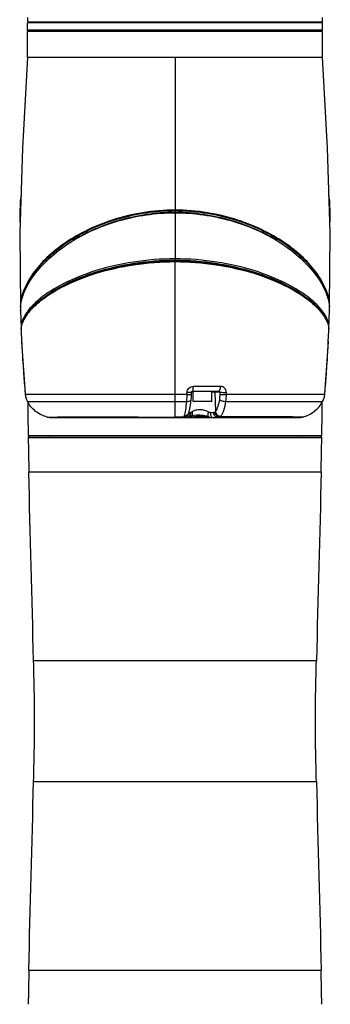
# Model space of a CAD drawing. Header units: millimetres. Extents: x 10 to 584, y 4 to 410.
# Tile 46 of 50: x 355 to 373, y 287 to 345. Entities that reach past the tile are written whole.
import ezdxf

# ---------------------------------------------------------------- set-up
doc = ezdxf.new("R2010")
doc.units = ezdxf.units.MM
doc.header["$LTSCALE"] = 32.67
doc.layers.get('0').update_dxf_attribs({"linetype": 'CONTINUOUS'})

msp = doc.modelspace()

# ---------------------------------------------------------------- linework, layer by layer
at = {"color": 7, "linetype": 'Continuous'}
for p, q in [((355.3045, 344.8922), (355.3045, 344.6522)), ((355.3045, 344.1522), (355.3045, 344.5922)), ((355.3046, 344.6522), (372.5044, 344.6522)), ((372.5044, 344.5922), (355.3046, 344.5922)), ((355.5045, 344.5922), (355.5045, 344.6522)), ((372.3045, 344.5922), (372.3045, 344.6522)), ((372.5045, 344.6522), (372.5045, 344.8922)), ((372.5045, 344.1522), (372.5045, 344.5922)), ((355.3645, 344.0922), (355.3045, 344.1522)), ((372.5045, 344.1522), (355.3045, 344.1522)), ((355.3045, 342.5922), (355.3045, 344.0922)), ((372.5045, 344.0922), (355.3045, 344.0922)), ((372.4445, 344.0922), (372.5045, 344.1522)), ((372.5045, 342.5922), (372.5045, 344.0922)), ((355.3045, 342.5922), (372.5045, 342.5922)), ((363.9045, 342.5917), (363.9045, 330.6631)), ((354.888, 333.3922), (354.8458, 333.3922)), ((372.9209, 333.3922), (372.9631, 333.3922)), ((363.9046, 322.9125), (363.9046, 330.6631)), ((354.8839, 327.9932), (354.8845, 327.973)), ((354.8845, 327.9731), (354.8895, 327.9684)), ((354.8889, 327.9297), (354.8892, 327.9393)), ((354.8901, 327.9629), (354.8906, 327.9725)), ((355.5935, 327.9483), (355.5972, 327.9521)), ((372.9184, 327.9725), (372.9188, 327.9629)), ((372.9247, 327.9729), (372.9196, 327.9682)), ((372.9198, 327.9391), (372.92, 327.9297)), ((372.924, 327.9635), (372.9244, 327.9731)), ((372.9244, 327.973), (372.9251, 327.9932)), ((354.8889, 327.8159), (354.8887, 327.8236)), ((354.8889, 327.8159), (354.9254, 326.7758)), ((372.8836, 326.7758), (372.92, 327.8159)), ((372.9202, 327.8236), (372.92, 327.8159)), ((354.9254, 326.7759), (354.9256, 326.7705)), ((354.929, 326.7218), (354.9295, 326.717)), ((354.9328, 326.7308), (354.9331, 326.7356)), ((354.9355, 326.7653), (354.936, 326.7706)), ((372.873, 326.7706), (372.8735, 326.7653)), ((372.8759, 326.7356), (372.8762, 326.7308)), ((372.8795, 326.717), (372.88, 326.7218)), ((372.8834, 326.7705), (372.8836, 326.7759)), ((354.9316, 326.625), (354.9608, 325.9879)), ((354.9318, 326.6208), (354.9316, 326.625)), ((372.8477, 325.9789), (372.8773, 326.625)), ((372.7854, 324.8679), (372.8487, 325.9994)), ((366.5569, 323.3889), (364.9755, 323.3884)), ((363.9046, 322.9122), (355.1701, 322.9122)), ((364.6006, 323.037), (364.5958, 322.9122)), ((364.8716, 322.9259), (364.8762, 323.0504)), ((364.9545, 323.0538), (364.8762, 323.0538)), ((364.9385, 323.1122), (366.4659, 323.1122)), ((364.9545, 322.5122), (364.9545, 323.1122)), ((366.0545, 322.5122), (366.0545, 323.1122)), ((366.5125, 323.0538), (366.0545, 323.0538)), ((366.2294, 323.0538), (366.2574, 321.9288)), ((366.5125, 323.0538), (366.5125, 322.9283)), ((372.6389, 322.9122), (366.8999, 322.9122)), ((366.9012, 322.9122), (366.9011, 323.0379)), ((355.2781, 322.5442), (355.2819, 322.5367)), ((355.2819, 322.5367), (355.2946, 322.5122)), ((355.2943, 322.5122), (363.9045, 322.5123)), ((363.9045, 321.6019), (363.9045, 322.5122)), ((363.9045, 322.5122), (364.5729, 322.5122)), ((366.0545, 322.5122), (364.9545, 322.5122)), ((366.8691, 322.5123), (372.5147, 322.5122)), ((372.5147, 322.5122), (372.5649, 322.6156)), ((356.4567, 321.6015), (356.6918, 321.6023)), ((356.6918, 321.6023), (357.053, 321.6027)), ((356.6973, 321.5722), (371.1117, 321.5722)), ((357.053, 321.6027), (357.058, 321.6027)), ((357.058, 321.6027), (357.1504, 321.6028)), ((357.1504, 321.6028), (357.1616, 321.6028)), ((357.1616, 321.6028), (357.3271, 321.603)), ((357.3271, 321.603), (357.3443, 321.603)), ((357.3443, 321.603), (357.4991, 321.603)), ((357.4991, 321.603), (361.455, 321.6026)), ((361.455, 321.6026), (361.4843, 321.6026)), ((361.4843, 321.6026), (361.6479, 321.6025)), ((361.6479, 321.6025), (361.7236, 321.6025)), ((361.7236, 321.6025), (361.7577, 321.6025)), ((361.7577, 321.6025), (363.0226, 321.6018)), ((363.0226, 321.6018), (363.0584, 321.6018)), ((363.0584, 321.6018), (363.1924, 321.6018)), ((363.1924, 321.6018), (363.5804, 321.6018)), ((363.5804, 321.6018), (363.6197, 321.6018)), ((363.6197, 321.6018), (363.9045, 321.6019)), ((364.4177, 321.6017), (363.9045, 321.6019)), ((363.9045, 321.5722), (363.9045, 321.6019)), ((364.7036, 321.8368), (364.7032, 321.8357)), ((364.7091, 321.5972), (364.9273, 321.6001)), ((364.7239, 321.8644), (364.8248, 321.8644)), ((364.8142, 321.6389), (364.814, 321.6388)), ((364.9432, 321.6004), (364.9273, 321.6001)), ((365.2046, 321.6374), (365.8238, 321.6374)), ((365.2408, 321.6469), (365.2974, 321.6481)), ((365.8632, 321.6243), (365.8632, 321.6243)), ((365.9568, 321.8644), (366.1588, 321.8644)), ((370.3043, 321.603), (366.518, 321.6026)), ((370.3071, 321.603), (370.3043, 321.603)), ((370.4847, 321.6029), (370.3071, 321.603)), ((370.65, 321.6028), (370.4847, 321.6029)), ((370.7068, 321.6028), (370.65, 321.6028)), ((370.755, 321.6027), (370.7068, 321.6028)), ((371.1156, 321.6023), (370.755, 321.6027)), ((371.145, 321.6022), (371.1156, 321.6023)), ((371.3522, 321.6015), (371.145, 321.6022)), ((355.3396, 320.5322), (372.4694, 320.5322)), ((355.4404, 320.4939), (355.7402, 320.499)), ((372.3686, 320.4939), (355.4404, 320.4939)), ((372.3686, 320.4939), (372.0687, 320.499)), ((372.4668, 320.3921), (355.3421, 320.3921)), ((372.4282, 318.3922), (355.3808, 318.3922)), ((372.1515, 307.3922), (355.6574, 307.3922)), ((355.6574, 300.3522), (372.1515, 300.3522)), ((355.3808, 289.3522), (372.4282, 289.3522))]:
    msp.add_line(p, q, dxfattribs=at)
for points in [[(355.3045, 342.5922), (355.0119, 337.286), (354.8555, 332.3716), (354.8839, 327.9928)], [(372.9251, 327.9928), (372.9534, 332.3716), (372.7971, 337.286), (372.5045, 342.5923)], [(354.9236, 334.5097), (354.8785, 334.2016), (354.8458, 333.3922)], [(372.9631, 333.3922), (372.9305, 334.2016), (372.8854, 334.5097)], [(354.8458, 333.3922), (354.8562, 333.0737), (354.8708, 332.8498)], [(372.9383, 332.8467), (372.9541, 333.1017), (372.9631, 333.3922)], [(354.9605, 325.9947), (355.0222, 324.8883), (355.0974, 323.8004), (355.1701, 322.9122)], [(372.6389, 322.9122), (372.7108, 323.7911), (372.7854, 324.8679)], [(355.1701, 322.9122), (355.1845, 322.7997), (355.2381, 322.6298), (355.2781, 322.5442)], [(364.8506, 322.6231), (364.8614, 322.743), (364.868, 322.8413), (364.8716, 322.9259)], [(364.8762, 323.0505), (364.8771, 323.0588), (364.8874, 323.0841), (364.9065, 323.1026), (364.9306, 323.1117), (364.9388, 323.1122)], [(372.5649, 322.6156), (372.6215, 322.7842), (372.6389, 322.9122)], [(364.7032, 321.8357), (364.7511, 321.9889), (364.7944, 322.1955), (364.8285, 322.4252), (364.8506, 322.6231)], [(364.5681, 321.5722), (364.613, 321.5746), (364.7317, 321.6025)], [(364.7317, 321.6025), (364.8915, 321.6727), (365.0265, 321.7101), (365.1842, 321.7306), (365.3588, 321.7314), (365.5447, 321.7106), (365.7347, 321.6671), (365.8632, 321.6243)], [(365.8632, 321.6243), (365.9494, 321.5965), (366.0805, 321.574), (366.1278, 321.5722)]]:
    msp.add_lwpolyline(points, dxfattribs=at)
for centre, radius, start, end in [((363.0044, 323.7707), 9.6594, 121.81186, 122.189054), ((363.0482, 323.546), 9.7721, 121.318897, 121.685919), ((364.7608, 323.5461), 9.772, 58.314132, 58.681286), ((364.8046, 323.7707), 9.6594, 57.810858, 58.188085), ((359.7119, 323.9478), 5.7867, 128.521157, 129.058293), ((368.098, 323.949), 5.7852, 50.937779, 51.474247), ((356.2283, 328.0233), 1.3447, 182.14087, 182.413722), ((355.2702, 327.9833), 0.3858, 182.472221, 182.95362), ((356.9112, 328.0517), 2.0282, 182.492725, 183.295446), ((356.8509, 327.873), 1.9628, 178.34446, 181.442164), ((356.9333, 327.871), 2.0452, 177.423125, 178.086234), ((356.9718, 327.8692), 2.0838, 176.601711, 177.157629), ((357.0122, 327.8667), 2.1243, 175.455007, 176.59974), ((358.5569, 325.0809), 4.1236, 135.587764, 135.869463), ((369.2522, 325.0811), 4.1233, 44.141555, 44.39334), ((370.7978, 327.8668), 2.1232, 3.389672, 4.51129), ((370.8373, 327.8692), 2.0836, 2.842616, 3.387783), ((370.8758, 327.871), 2.0451, 1.907944, 2.577148), ((370.9581, 327.873), 1.9628, 358.557829, 1.655423), ((370.8977, 328.0517), 2.0282, 356.699651, 357.507227), ((357.3681, 326.0697), 2.5752, 145.170555, 146.760818), ((370.4281, 326.061), 2.5907, 33.526581, 34.829712), ((355.9678, 326.8186), 1.0433, 182.646409, 185.326068), ((355.9611, 326.6664), 1.0304, 176.417474, 179.626716), ((356.0028, 326.6639), 1.0722, 174.570089, 176.162636), ((371.8061, 326.6639), 1.0722, 3.837417, 5.429904), ((371.8478, 326.6664), 1.0304, 0.373325, 3.582568), ((371.8412, 326.8186), 1.0433, 354.673958, 357.35359), ((355.9233, 326.6668), 0.9925, 179.63201, 182.413817), ((371.8857, 326.6668), 0.9925, 357.586194, 0.36803), ((440.9152, 330.2357), 86.0593, 182.829193, 183.392789), ((287.0568, 330.2275), 85.896, 356.597393, 357.164868), ((437.4035, 330.0279), 82.5414, 183.393089, 183.892505), ((290.3353, 330.0328), 82.6117, 356.098652, 356.597219), ((434.8501, 329.8555), 79.9822, 183.893484, 184.22058), ((431.8016, 329.6267), 76.9251, 184.217732, 185.007556), ((296.0221, 329.6251), 76.9103, 354.992744, 355.780443), ((292.929, 329.8574), 80.0121, 355.777524, 356.097628), ((569.3515, 324.2433), 214.0441, 180.472051, 180.993447), ((158.4574, 324.2433), 214.0441, 359.006553, 359.536645), ((356.6974, 322.5759), 1.0037, 256.127234, 269.974597), ((363.9043, 388.1885), 66.5961, 270.692773, 270.893831), ((364.4206, 321.8723), 0.3034, 352.686765, 358.505399), ((363.8331, 386.6347), 64.9877, 271.290814, 271.650258), ((363.8614, 387.3697), 65.7373, 271.251713, 271.650747), ((371.1116, 322.576), 1.0038, 270.005604, 283.872342), ((355.4421, 320.3939), 0.1, 90.981761, 181.00094), ((356.5045, 321.4922), 1, 270, 286.260205), ((371.3045, 321.4922), 1, 253.739795, 270), ((372.3668, 320.3939), 0.1, 358.99906, 89.018239), ((890.4972, 329.7421), 535.2367, 181.00094, 181.215066), ((-162.6882, 329.7421), 535.2367, 358.784934, 358.99906), ((890.4972, 278.0024), 535.2367, 178.784934, 178.99906), ((-162.6882, 278.0024), 535.2367, 1.00094, 1.215066)]:
    msp.add_arc(centre, radius, start, end, dxfattribs=at)
for points, knots in [([(363.9045, 333.6662), (363.2717, 333.665), (362.0303, 333.5617), (360.2703, 333.1407), (358.7042, 332.5086), (357.381, 331.7218), (356.3214, 330.8391), (355.6407, 330.038), (355.2499, 329.3877), (354.9772, 328.7848), (354.8753, 328.3019), (354.8839, 327.9932)], [0, 0, 0, 0, 0.1648574, 0.3229295, 0.4698039, 0.6031565, 0.7223701, 0.8276036, 0.8752314, 0.9195226, 1, 1, 1, 1]), ([(357.9126, 331.979), (358.7493, 332.498), (360.1785, 333.1106), (362.2289, 333.5504), (363.3402, 333.6369), (363.9045, 333.6362)], [0, 0, 0, 0, 0.4701589, 0.7305547, 1, 1, 1, 1]), ([(372.9251, 327.9932), (372.9336, 328.3019), (372.8318, 328.7848), (372.5591, 329.3877), (372.1682, 330.038), (371.4875, 330.8391), (370.428, 331.7218), (369.1047, 332.5086), (367.5386, 333.1407), (365.7787, 333.5617), (364.5373, 333.665), (363.9045, 333.6662)], [0, 0, 0, 0, 0.0804774, 0.1247686, 0.1723964, 0.2776299, 0.3968435, 0.5301961, 0.6770705, 0.8351425, 1, 1, 1, 1]), ([(363.9045, 333.6362), (364.4688, 333.6369), (365.5801, 333.5504), (367.6305, 333.1106), (369.0597, 332.498), (369.8963, 331.979)], [0, 0, 0, 0, 0.2694454, 0.5298411, 1, 1, 1, 1]), ([(357.9686, 331.8942), (358.8024, 332.4015), (360.2198, 333.0015), (362.2497, 333.4306), (363.3474, 333.5167), (363.9045, 333.5152)], [0, 0, 0, 0, 0.4710392, 0.7311441, 1, 1, 1, 1]), ([(363.9045, 333.5312), (363.3458, 333.5324), (362.2453, 333.4459), (360.2145, 333.0124), (358.7987, 332.407), (357.9691, 331.8947)], [0, 0, 0, 0, 0.2694239, 0.5298063, 1, 1, 1, 1]), ([(369.8399, 331.8947), (369.0103, 332.407), (367.5944, 333.0123), (365.5636, 333.4459), (364.4632, 333.5324), (363.9045, 333.5312)], [0, 0, 0, 0, 0.4701937, 0.7305762, 1, 1, 1, 1]), ([(363.9045, 333.5152), (364.4616, 333.5167), (365.5592, 333.4306), (367.5892, 333.0015), (369.0065, 332.4015), (369.8403, 331.8942)], [0, 0, 0, 0, 0.2688558, 0.5289604, 1, 1, 1, 1]), ([(354.9517, 328.3868), (355.0749, 329.0565), (355.6539, 330.0561), (356.7464, 331.1701), (357.4633, 331.6964), (357.8587, 331.9453)], [0, 0, 0, 0, 0.4354266, 0.7012502, 1, 1, 1, 1]), ([(369.9503, 331.9453), (370.3457, 331.6964), (371.0627, 331.17), (372.1553, 330.0559), (372.7343, 329.0561), (372.8574, 328.3863)], [0, 0, 0, 0, 0.2987582, 0.5645841, 1, 1, 1, 1]), ([(354.8946, 328.035), (354.9212, 328.3692), (355.1426, 329.0757), (355.7772, 330.0656), (356.7128, 331.0336), (357.4854, 331.5961), (357.9153, 331.8615)], [0, 0, 0, 0, 0.2003017, 0.4319871, 0.6981769, 1, 1, 1, 1]), ([(369.8937, 331.8615), (370.3237, 331.5961), (371.0965, 331.0333), (372.0323, 330.065), (372.6668, 329.0748), (372.8881, 328.368), (372.9144, 328.0338)], [0, 0, 0, 0, 0.3018429, 0.5680376, 0.799714, 1, 1, 1, 1]), ([(363.9045, 330.8266), (363.0859, 330.8266), (361.5042, 330.7009), (359.3103, 330.2001), (357.4753, 329.4732), (356.4387, 328.8374), (356.0177, 328.4947)], [0, 0, 0, 0, 0.2939007, 0.5671381, 0.8050753, 1, 1, 1, 1]), ([(356.108, 328.4752), (356.5292, 328.8105), (357.5594, 329.4321), (359.3761, 330.1419), (361.5406, 330.6294), (363.0987, 330.7517), (363.9045, 330.7517)], [0, 0, 0, 0, 0.1958392, 0.4340421, 0.7069039, 1, 1, 1, 1]), ([(371.791, 328.4949), (371.37, 328.8376), (370.3334, 329.4733), (368.4985, 330.2002), (366.3046, 330.7009), (364.723, 330.8266), (363.9045, 330.8266)], [0, 0, 0, 0, 0.1949282, 0.4328671, 0.7061041, 1, 1, 1, 1]), ([(363.9045, 330.7517), (364.7104, 330.7517), (366.2686, 330.6294), (368.4332, 330.1419), (370.2499, 329.432), (371.2801, 328.8102), (371.7013, 328.4749)], [0, 0, 0, 0, 0.2931034, 0.5659668, 0.8041672, 1, 1, 1, 1]), ([(356.1077, 328.4068), (356.5331, 328.7394), (357.5679, 329.356), (359.3868, 330.0597), (361.5478, 330.5423), (363.1015, 330.6631), (363.9046, 330.6631)], [0, 0, 0, 0, 0.1966396, 0.4350707, 0.707599, 1, 1, 1, 1]), ([(363.9045, 330.6817), (363.1056, 330.6817), (361.56, 330.5615), (359.4104, 330.0821), (357.601, 329.3827), (356.5717, 328.7696), (356.1485, 328.4387)], [0, 0, 0, 0, 0.2924227, 0.5649624, 0.8033866, 1, 1, 1, 1]), ([(371.6604, 328.4387), (371.2373, 328.7696), (370.208, 329.3827), (368.3986, 330.0821), (366.2489, 330.5615), (364.7034, 330.6817), (363.9045, 330.6817)], [0, 0, 0, 0, 0.1966121, 0.4350365, 0.7075778, 1, 1, 1, 1]), ([(363.9046, 330.6631), (364.7077, 330.6631), (366.2614, 330.5423), (368.4222, 330.0596), (370.2411, 329.356), (371.2758, 328.7394), (371.7013, 328.4068)], [0, 0, 0, 0, 0.292402, 0.5649282, 0.8033586, 1, 1, 1, 1]), ([(356.0177, 328.4947), (355.9699, 328.4558), (355.7912, 328.3055), (355.6223, 328.143), (355.5067, 328.0157)], [0, 0, 0, 0, 0.2636755, 1, 1, 1, 1]), ([(372.3021, 328.0159), (372.265, 328.0568), (372.1041, 328.2262), (371.9294, 328.3823), (371.791, 328.4949)], [0, 0, 0, 0, 0.2365722, 1, 1, 1, 1]), ([(355.5067, 328.0157), (355.4164, 327.9163), (355.1265, 327.5629), (354.9121, 327.1031), (354.9254, 326.7758)], [0, 0, 0, 0, 0.2908346, 1, 1, 1, 1]), ([(355.0279, 327.1062), (355.0498, 327.1796), (355.1746, 327.4982), (355.3841, 327.7769), (355.5625, 327.9718)], [0, 0, 0, 0, 0.2248345, 1, 1, 1, 1]), ([(355.2542, 327.5406), (355.2782, 327.5751), (355.3827, 327.7179), (355.4997, 327.8514), (355.5935, 327.9483)], [0, 0, 0, 0, 0.2377664, 1, 1, 1, 1]), ([(355.5625, 327.9718), (355.5992, 328.0119), (355.7578, 328.1779), (355.9297, 328.3308), (356.0657, 328.4412)], [0, 0, 0, 0, 0.2367477, 1, 1, 1, 1]), ([(355.6114, 327.9666), (355.6482, 328.0042), (355.806, 328.1593), (355.9748, 328.3029), (356.1077, 328.4068)], [0, 0, 0, 0, 0.2378001, 1, 1, 1, 1]), ([(371.7013, 328.4068), (371.7471, 328.3709), (371.9197, 328.2319), (372.0842, 328.0825), (372.1986, 327.9656)], [0, 0, 0, 0, 0.2624072, 1, 1, 1, 1]), ([(371.7436, 328.4409), (371.7905, 328.4028), (371.9663, 328.2554), (372.1326, 328.0963), (372.2467, 327.9716)], [0, 0, 0, 0, 0.2634921, 1, 1, 1, 1]), ([(372.2112, 327.9527), (372.2439, 327.9189), (372.3663, 327.7884), (372.4794, 327.649), (372.5547, 327.5407)], [0, 0, 0, 0, 0.2627101, 1, 1, 1, 1]), ([(372.2467, 327.9716), (372.3107, 327.9017), (372.5303, 327.6425), (372.7108, 327.3414), (372.7811, 327.106)], [0, 0, 0, 0, 0.2783193, 1, 1, 1, 1]), ([(372.4692, 327.8176), (372.4563, 327.8343), (372.4025, 327.902), (372.3461, 327.9675), (372.3021, 328.0159)], [0, 0, 0, 0, 0.2440493, 1, 1, 1, 1]), ([(354.936, 326.7706), (354.9419, 326.8297), (354.9883, 327.0823), (355.1065, 327.3169), (355.2142, 327.4813)], [0, 0, 0, 0, 0.2320821, 1, 1, 1, 1]), ([(372.8836, 326.7758), (372.887, 326.8611), (372.8518, 327.242), (372.6491, 327.5861), (372.4692, 327.8176)], [0, 0, 0, 0, 0.2255589, 1, 1, 1, 1]), ([(372.5878, 327.4919), (372.6269, 327.4329), (372.7611, 327.211), (372.8542, 326.9587), (372.873, 326.7706)], [0, 0, 0, 0, 0.2724801, 1, 1, 1, 1]), ([(364.6006, 323.037), (364.6043, 323.1291), (364.6915, 323.3167), (364.8832, 323.3887), (364.9755, 323.3884)], [0, 0, 0, 0, 0.4998579, 1, 1, 1, 1]), ([(364.9385, 323.1122), (364.946, 323.1122), (364.9567, 323.1479), (364.9656, 323.1975), (364.9732, 323.288), (364.9752, 323.3532), (364.9755, 323.3884)], [0, 0, 0, 0, 0.0795324, 0.2936972, 0.6249099, 1, 1, 1, 1]), ([(366.4659, 323.1122), (366.4781, 323.1122), (366.5087, 323.1371), (366.5443, 323.2315), (366.5553, 323.322), (366.5569, 323.389)], [0, 0, 0, 0, 0.1204392, 0.3391211, 1, 1, 1, 1]), ([(366.9019, 323.0352), (366.9008, 323.0819), (366.8845, 323.1753), (366.8073, 323.2933), (366.6925, 323.3718), (366.6017, 323.3882), (366.5569, 323.389)], [0, 0, 0, 0, 0.2566632, 0.507506, 0.7539281, 1, 1, 1, 1]), ([(355.1701, 322.9122), (355.1758, 322.8482), (355.1952, 322.7197), (355.2491, 322.6017), (355.2781, 322.5442)], [0, 0, 0, 0, 0.4996445, 1, 1, 1, 1]), ([(363.9045, 322.5122), (363.9046, 322.5438), (363.9051, 322.6772), (363.9061, 322.8105), (363.9054, 322.9122)], [0, 0, 0, 0, 0.2368598, 1, 1, 1, 1]), ([(364.5958, 322.9123), (364.5947, 322.8773), (364.5905, 322.7438), (364.5821, 322.6104), (364.5729, 322.5122)], [0, 0, 0, 0, 0.2617681, 1, 1, 1, 1]), ([(364.5958, 322.9122), (364.6314, 322.9111), (364.6966, 322.91), (364.7735, 322.9113), (364.8224, 322.9143), (364.8482, 322.9173), (364.8623, 322.92), (364.8714, 322.9236), (364.8715, 322.9259)], [0, 0, 0, 0, 0.3844641, 0.704612, 0.8267319, 0.9178067, 0.9753001, 1, 1, 1, 1]), ([(364.8762, 323.0504), (364.8761, 323.0483), (364.8674, 323.0446), (364.8532, 323.042), (364.8265, 323.0389), (364.7757, 323.036), (364.6988, 323.0348), (364.6344, 323.0359), (364.6006, 323.037)], [0, 0, 0, 0, 0.0230213, 0.0798849, 0.1738921, 0.3026514, 0.6355087, 1, 1, 1, 1]), ([(366.1723, 323.1122), (366.1867, 323.1122), (366.2172, 323.0992), (366.229, 323.0687), (366.2294, 323.0538)], [0, 0, 0, 0, 0.4914033, 1, 1, 1, 1]), ([(366.5125, 323.0538), (366.5142, 323.0674), (366.5095, 323.0983), (366.4798, 323.1122), (366.4659, 323.1122)], [0, 0, 0, 0, 0.4975527, 1, 1, 1, 1]), ([(366.5125, 322.9283), (366.5125, 322.9035), (366.5126, 322.8086), (366.5013, 322.7141), (366.4918, 322.6447)], [0, 0, 0, 0, 0.2622813, 1, 1, 1, 1]), ([(366.5125, 323.0538), (366.5306, 323.0491), (366.5822, 323.0435), (366.7116, 323.0355), (366.8229, 323.0355), (366.9011, 323.0379)], [0, 0, 0, 0, 0.1443895, 0.3975549, 1, 1, 1, 1]), ([(366.5125, 322.9283), (366.5306, 322.9236), (366.5822, 322.9179), (366.7116, 322.9098), (366.823, 322.9098), (366.9011, 322.9122)], [0, 0, 0, 0, 0.1444573, 0.3976374, 1, 1, 1, 1]), ([(366.8691, 322.5122), (366.8781, 322.5764), (366.8959, 322.7091), (366.9006, 322.8431), (366.9011, 322.9122)], [0, 0, 0, 0, 0.4837134, 1, 1, 1, 1]), ([(356.4567, 321.6015), (356.2124, 321.6621), (355.7434, 321.8883), (355.4116, 322.2895), (355.2943, 322.5122)], [0, 0, 0, 0, 0.500016, 1, 1, 1, 1]), ([(364.5729, 322.5122), (364.5574, 322.3409), (364.5237, 322.0567), (364.4703, 321.7729), (364.4315, 321.6649)], [0, 0, 0, 0, 0.5998684, 1, 1, 1, 1]), ([(364.5729, 322.5123), (364.606, 322.5108), (364.6718, 322.5135), (364.7709, 322.5327), (364.8467, 322.5828), (364.8506, 322.6231)], [0, 0, 0, 0, 0.3158189, 0.6147726, 1, 1, 1, 1]), ([(366.4918, 322.6447), (366.4715, 322.4976), (366.4228, 322.2502), (366.3239, 322.0094), (366.2574, 321.9288)], [0, 0, 0, 0, 0.5870755, 1, 1, 1, 1]), ([(366.4918, 322.6447), (366.5045, 322.6237), (366.5509, 322.5829), (366.6763, 322.5259), (366.7915, 322.5091), (366.8691, 322.5122)], [0, 0, 0, 0, 0.1787144, 0.4343652, 1, 1, 1, 1]), ([(366.5788, 321.6545), (366.6152, 321.6974), (366.6819, 321.8065), (366.7948, 322.0902), (366.8438, 322.3359), (366.8691, 322.5123)], [0, 0, 0, 0, 0.1846337, 0.415324, 1, 1, 1, 1]), ([(371.3522, 321.6015), (371.5966, 321.6621), (372.0656, 321.8883), (372.3974, 322.2895), (372.5147, 322.5123)], [0, 0, 0, 0, 0.5000158, 1, 1, 1, 1]), ([(364.4178, 321.6017), (364.4175, 321.5974), (364.4167, 321.5876), (364.422, 321.5722), (364.4286, 321.5722)], [0, 0, 0, 0, 0.3952732, 1, 1, 1, 1]), ([(364.7067, 321.8362), (364.6933, 321.7717), (364.6178, 321.6495), (364.4833, 321.603), (364.4177, 321.6017)], [0, 0, 0, 0, 0.5008397, 1, 1, 1, 1]), ([(364.4315, 321.6649), (364.4294, 321.659), (364.4226, 321.6385), (364.4179, 321.617), (364.4177, 321.6017)], [0, 0, 0, 0, 0.2924909, 1, 1, 1, 1]), ([(364.7215, 321.8337), (364.7125, 321.7633), (364.6421, 321.626), (364.4975, 321.5722), (364.4286, 321.5722)], [0, 0, 0, 0, 0.5072616, 1, 1, 1, 1]), ([(364.7032, 321.8357), (364.6824, 321.7833), (364.6031, 321.6913), (364.4873, 321.6635), (364.4315, 321.6649)], [0, 0, 0, 0, 0.5024221, 1, 1, 1, 1]), ([(364.5681, 321.5722), (364.6016, 321.5723), (364.6728, 321.5894), (364.7854, 321.6809), (364.8232, 321.7932), (364.8248, 321.8644)], [0, 0, 0, 0, 0.237504, 0.4968277, 1, 1, 1, 1]), ([(364.7239, 321.8644), (364.7228, 321.8644), (364.7205, 321.8647), (364.7186, 321.8659), (364.7178, 321.8667)], [0, 0, 0, 0, 0.5114252, 1, 1, 1, 1]), ([(364.9031, 321.897), (364.913, 321.8481), (364.9162, 321.7486), (364.8548, 321.6603), (364.8141, 321.6391)], [0, 0, 0, 0, 0.5210854, 1, 1, 1, 1]), ([(364.9031, 321.897), (364.8962, 321.8921), (364.8726, 321.8766), (364.8448, 321.8644), (364.8248, 321.8644)], [0, 0, 0, 0, 0.2956923, 1, 1, 1, 1]), ([(365.5045, 322.0117), (365.3942, 322.0304), (365.1812, 322.0327), (364.9813, 321.953), (364.9031, 321.897)], [0, 0, 0, 0, 0.5375429, 1, 1, 1, 1]), ([(365.297, 321.6635), (365.2679, 321.654), (365.1526, 321.6204), (365.0325, 321.603), (364.9432, 321.6004)], [0, 0, 0, 0, 0.2556481, 1, 1, 1, 1]), ([(365.8418, 321.897), (365.8159, 321.9104), (365.7084, 321.9615), (365.5931, 321.9967), (365.5045, 322.0117)], [0, 0, 0, 0, 0.2449929, 1, 1, 1, 1]), ([(365.8418, 321.897), (365.8333, 321.8688), (365.8201, 321.8111), (365.8111, 321.7217), (365.8285, 321.6379), (365.8632, 321.6243)], [0, 0, 0, 0, 0.3086657, 0.6087121, 1, 1, 1, 1]), ([(365.9568, 321.8644), (365.9475, 321.8644), (365.9074, 321.8678), (365.8691, 321.8827), (365.8418, 321.897)], [0, 0, 0, 0, 0.230648, 1, 1, 1, 1]), ([(365.9568, 321.8644), (365.9573, 321.8299), (365.965, 321.7604), (365.998, 321.6659), (366.0518, 321.5934), (366.1047, 321.5723), (366.1278, 321.5722)], [0, 0, 0, 0, 0.2820074, 0.5677784, 0.8112616, 1, 1, 1, 1]), ([(366.4064, 321.5722), (366.3757, 321.5722), (366.3091, 321.5879), (366.1978, 321.6774), (366.1604, 321.791), (366.1588, 321.8644)], [0, 0, 0, 0, 0.2206896, 0.4727043, 1, 1, 1, 1]), ([(366.2209, 321.8856), (366.2305, 321.812), (366.3008, 321.6708), (366.4469, 321.604), (366.518, 321.6026)], [0, 0, 0, 0, 0.5107621, 1, 1, 1, 1]), ([(366.2574, 321.9288), (366.2675, 321.8545), (366.349, 321.7108), (366.5036, 321.653), (366.5788, 321.6545)], [0, 0, 0, 0, 0.4993578, 1, 1, 1, 1]), ([(366.4064, 321.5722), (366.4166, 321.5722), (366.4554, 321.5744), (366.4938, 321.5873), (366.518, 321.6026)], [0, 0, 0, 0, 0.2625066, 1, 1, 1, 1])]:
    msp.add_open_spline(points, degree=3, knots=knots, dxfattribs=at)
for points in [[(364.5958, 322.912), (364.3654, 322.9123), (364.135, 322.9125), (363.9046, 322.9125)], [(372.5687, 322.6244), (372.5904, 322.6748), (372.6088, 322.727), (372.6207, 322.7806)], [(372.6207, 322.7806), (372.6302, 322.8238), (372.635, 322.8681), (372.6389, 322.9122)], [(372.5147, 322.5122), (372.5341, 322.5489), (372.5523, 322.5863), (372.5687, 322.6244)], [(366.2209, 321.8856), (366.2041, 321.8717), (366.1807, 321.8644), (366.1588, 321.8644)], [(366.2574, 321.9288), (366.2478, 321.9126), (366.2354, 321.8977), (366.2209, 321.8856)], [(366.518, 321.6026), (366.5407, 321.6166), (366.5616, 321.6341), (366.5788, 321.6545)], [(355.6574, 307.3922), (355.5634, 311.0589), (355.4587, 314.7252), (355.3808, 318.3922)], [(372.4282, 318.3922), (372.3503, 314.7252), (372.2455, 311.0588), (372.1515, 307.3922)], [(355.6574, 300.3522), (355.6875, 301.5253), (355.7408, 303.8722), (355.6875, 306.2191), (355.6574, 307.3922)], [(372.1515, 300.3522), (372.1215, 301.5253), (372.0682, 303.8722), (372.1215, 306.2191), (372.1515, 307.3922)], [(355.3808, 289.3522), (355.4587, 293.0192), (355.5634, 296.6856), (355.6574, 300.3522)], [(372.1515, 300.3522), (372.2455, 296.6856), (372.3503, 293.0192), (372.4282, 289.3522)]]:
    msp.add_open_spline(points, degree=3, dxfattribs=at)

doc.saveas('drawing.dxf')
